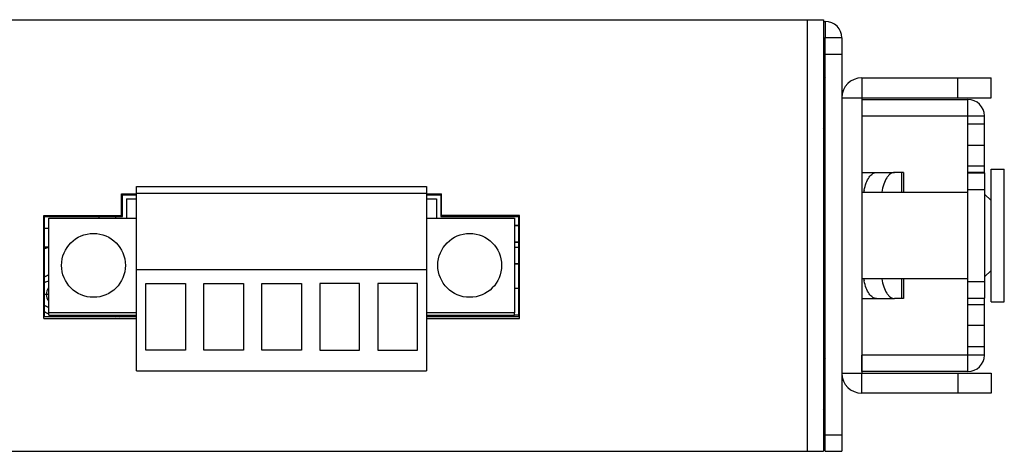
# Model space of a CAD drawing. Header units: millimetres. Extents: x 0 to 841, y 0 to 594.
# Tile 16 of 28: x 503 to 562, y 145 to 171. Entities that reach past the tile are written whole.
import ezdxf

# ---------------------------------------------------------------- set-up
doc = ezdxf.new("R2010")
doc.units = ezdxf.units.MM
doc.header["$LTSCALE"] = 46.255
for name, color, linetype in [('110900004070DXF_CONTINUOUS_LINE', 7, 'CONTINUOUS'), ('111121050101DXF_CONTINUOUS_LINE', 7, 'CONTINUOUS'), ('111121050121DXF_CONTINUOUS_LINE', 7, 'CONTINUOUS'), ('112610104121DXF_CONTINUOUS_LINE', 7, 'CONTINUOUS'), ('112680102111DXF_CONTINUOUS_LINE', 7, 'CONTINUOUS'), ('120400000140DXF_CONTINUOUS_LINE', 7, 'CONTINUOUS'), ('140222101002DXF_CONTINUOUS_LINE', 7, 'CONTINUOUS'), ('DIN_RAIL_BOTDXF_CONTINUOUS_LINE', 7, 'CONTINUOUS'), ('DIN_RAIL_TOPDXF_CONTINUOUS_LINE', 7, 'CONTINUOUS'), ('M3-BSO-L9-1_DXF_CONTINUOUS_LINE', 7, 'CONTINUOUS'), ('NUT_DXF_CONTINUOUS_LINE', 7, 'CONTINUOUS'), ('PAD-CU2MAIN_DXF_CONTINUOUS_LINE', 7, 'CONTINUOUS'), ('PAD-RF2CU_DXF_CONTINUOUS_LINE', 7, 'CONTINUOUS'), ('PCB-MINIPCIEDXF_CONTINUOUS_LINE', 7, 'CONTINUOUS'), ('SE_P20_CS_19DXF_CONTINUOUS_LINE', 7, 'CONTINUOUS'), ('UC-8100-NONLDXF_CONTINUOUS_LINE', 7, 'CONTINUOUS'), ('UC-8100_MOCKDXF_CONTINUOUS_LINE', 7, 'CONTINUOUS'), ('VPN-C-GATEWADXF_CONTINUOUS_LINE', 7, 'CONTINUOUS')]:
    doc.layers.add(name, color=color, linetype=linetype)

msp = doc.modelspace()

# ---------------------------------------------------------------- linework, layer by layer
at = {"layer": '110900004070DXF_CONTINUOUS_LINE', "color": 7, "linetype": 'Continuous'}
for p, q in [((529.078, 153.001), (529.078, 153.101)), ((530.078, 153.001), (530.078, 153.101)), ((530.328, 153.001), (530.328, 153.101)), ((531.328, 153.001), (531.328, 153.101))]:
    msp.add_line(p, q, dxfattribs=at)
at = {"layer": '111121050101DXF_CONTINUOUS_LINE', "color": 7, "linetype": 'Continuous'}
for p, q in [((509.628, 160.851), (527.128, 160.851)), ((509.628, 149.751), (509.628, 160.851)), ((509.628, 160.451), (527.128, 160.451)), ((527.128, 160.851), (527.128, 149.751)), ((504.328, 158.951), (509.628, 158.951)), ((504.328, 153.251), (504.328, 158.951)), ((527.128, 158.951), (532.428, 158.951)), ((532.428, 158.951), (532.428, 153.251)), ((509.628, 155.851), (527.128, 155.851)), ((510.178, 155.001), (512.578, 155.001)), ((510.178, 151.001), (510.178, 155.001)), ((512.578, 155.001), (512.578, 151.001)), ((513.678, 155.001), (516.078, 155.001)), ((513.678, 151.001), (513.678, 155.001)), ((516.078, 155.001), (516.078, 151.001)), ((517.178, 155.001), (519.578, 155.001)), ((517.178, 151.001), (517.178, 155.001)), ((519.578, 155.001), (519.578, 151.001)), ((523.078, 155.001), (520.678, 155.001)), ((520.678, 155.001), (520.678, 151.001)), ((523.078, 151.001), (523.078, 155.001)), ((526.578, 155.001), (524.178, 155.001)), ((524.178, 155.001), (524.178, 151.001)), ((526.578, 151.001), (526.578, 155.001)), ((509.628, 153.251), (504.328, 153.251)), ((532.428, 153.251), (527.128, 153.251)), ((512.578, 151.001), (510.178, 151.001)), ((516.078, 151.001), (513.678, 151.001)), ((519.578, 151.001), (517.178, 151.001)), ((520.678, 151.001), (523.078, 151.001)), ((524.178, 151.001), (526.578, 151.001)), ((509.628, 149.751), (527.128, 149.751))]:
    msp.add_line(p, q, dxfattribs=at)
for centre in [(507.028, 156.101), (529.728, 156.101)]:
    msp.add_circle(centre, 1.925, dxfattribs=at)
at = {"layer": '111121050121DXF_CONTINUOUS_LINE', "color": 40, "linetype": 'Continuous'}
for p, q in [((508.728, 160.401), (509.628, 160.401)), ((508.728, 159.101), (508.728, 160.401)), ((527.128, 160.401), (528.028, 160.401)), ((528.028, 159.101), (528.028, 160.401)), ((504.028, 159.101), (508.728, 159.101)), ((504.028, 152.901), (504.028, 159.101)), ((532.728, 159.101), (528.028, 159.101)), ((532.728, 152.901), (532.728, 159.101)), ((504.028, 152.901), (509.628, 152.901)), ((527.128, 152.901), (532.728, 152.901))]:
    msp.add_line(p, q, dxfattribs=at)
at = {"layer": '111121050121DXF_CONTINUOUS_LINE', "color": 7, "linetype": 'Continuous'}
for p, q in [((509.028, 160.101), (509.628, 160.101)), ((509.028, 160.101), (509.028, 158.951)), ((527.128, 160.101), (527.728, 160.101)), ((527.728, 160.101), (527.728, 158.951)), ((504.328, 153.101), (504.328, 153.251)), ((504.328, 153.101), (509.628, 153.101)), ((527.128, 153.101), (532.428, 153.101)), ((532.428, 153.101), (532.428, 153.251))]:
    msp.add_line(p, q, dxfattribs=at)
at = {"layer": '112610104121DXF_CONTINUOUS_LINE', "color": 1, "linetype": 'Continuous'}
msp.add_line((504.078, 154.371), (504.328, 154.371), dxfattribs=at)
at = {"layer": '112610104121DXF_CONTINUOUS_LINE', "color": 7, "linetype": 'Continuous'}
msp.add_line((507.758, 153.101), (507.758, 153.001), dxfattribs=at)
for centre, radius, start, end in [((504.508, 155.671), 1.5, 96.89301, 106.66048), ((504.508, 154.371), 0.8, 103.00368, 122.52164), ((504.508, 154.371), 0.8, 237.47836, 256.99632), ((508.558, 153.671), 0.7, 234.528, 253.18308)]:
    msp.add_arc(centre, radius, start, end, dxfattribs=at)
at = {"layer": '112680102111DXF_CONTINUOUS_LINE', "color": 7, "linetype": 'Continuous'}
msp.add_line((532.678, 153.101), (532.428, 153.101), dxfattribs=at)
at = {"layer": '120400000140DXF_CONTINUOUS_LINE', "color": 7, "linetype": 'Continuous'}
for p, q in [((508.878, 153.101), (508.878, 153.001)), ((509.628, 153.08), (508.928, 153.08)), ((508.928, 153.08), (508.928, 153.001))]:
    msp.add_line(p, q, dxfattribs=at)
for centre, radius, start, end in [((504.778, 154.351), 1.25, 111.21996, 124.2662), ((504.778, 154.351), 0.6, 139.06322, 220.93678), ((504.778, 154.351), 1.25, 235.7338, 248.78004), ((508.878, 153.651), 0.7, 231.84749, 249.08475)]:
    msp.add_arc(centre, radius, start, end, dxfattribs=at)
at = {"layer": '140222101002DXF_CONTINUOUS_LINE', "color": 7, "linetype": 'Continuous'}
for p, q in [((551.178, 167.435), (551.078, 167.261)), ((551.178, 164.167), (551.078, 164.34)), ((551.178, 150.535), (551.078, 150.361)), ((551.178, 147.267), (551.078, 147.44))]:
    msp.add_line(p, q, dxfattribs=at)
at = {"layer": 'DIN_RAIL_BOTDXF_CONTINUOUS_LINE', "color": 7, "linetype": 'Continuous'}
for p, q in [((553.378, 167.401), (561.178, 167.401)), ((553.378, 167.401), (553.378, 166.201)), ((559.178, 166.201), (559.178, 167.401)), ((561.178, 166.201), (561.178, 167.401)), ((552.178, 166.201), (553.378, 166.201)), ((552.178, 166.201), (552.178, 149.601)), ((553.378, 166.201), (561.178, 166.201)), ((553.378, 166.201), (553.378, 149.601)), ((553.378, 161.701), (555.354, 161.701)), ((555.889, 161.701), (555.354, 161.701)), ((555.777, 161.701), (555.777, 160.501)), ((555.889, 161.701), (555.889, 160.501)), ((555.777, 155.301), (555.777, 154.101)), ((555.889, 155.301), (555.889, 154.101)), ((553.378, 154.101), (555.354, 154.101)), ((555.889, 154.101), (555.354, 154.101)), ((552.178, 149.601), (553.378, 149.601)), ((553.378, 149.601), (561.178, 149.601)), ((553.378, 148.401), (553.378, 149.601)), ((559.178, 149.601), (559.178, 148.401)), ((561.178, 149.601), (561.178, 148.401)), ((561.178, 148.401), (553.378, 148.401))]:
    msp.add_line(p, q, dxfattribs=at)
for centre, radius, start, end in [((553.378, 166.201), 1.2, 90, 180), ((557.107, 159.835), 3.676, 167.5095, 169.42558), ((557.107, 155.966), 3.676, 190.57442, 192.4905), ((553.378, 149.601), 1.2, 180, 270)]:
    msp.add_arc(centre, radius, start, end, dxfattribs=at)
for points, knots in [([(553.518, 160.63), (553.551, 160.78), (553.63, 161.052), (553.8, 161.396), (554.007, 161.633), (554.187, 161.701), (554.266, 161.701)], [0, 0, 0, 0, 0.332835, 0.610525, 0.82775, 1, 1, 1, 1]), ([(555.354, 161.701), (555.269, 161.701), (555.133, 161.646), (554.991, 161.514), (554.84, 161.312), (554.688, 160.974), (554.612, 160.674), (554.581, 160.509)], [0, 0, 0, 0, 0.168645, 0.270026, 0.38644, 0.665926, 1, 1, 1, 1]), ([(554.266, 154.101), (554.187, 154.101), (554.007, 154.168), (553.8, 154.405), (553.63, 154.749), (553.551, 155.021), (553.518, 155.171)], [0, 0, 0, 0, 0.17225, 0.389475, 0.667165, 1, 1, 1, 1]), ([(554.581, 155.292), (554.612, 155.127), (554.688, 154.827), (554.84, 154.489), (554.991, 154.287), (555.133, 154.155), (555.269, 154.101), (555.354, 154.101)], [0, 0, 0, 0, 0.334074, 0.61356, 0.729974, 0.831355, 1, 1, 1, 1])]:
    msp.add_open_spline(points, degree=3, knots=knots, dxfattribs=at)
at = {"layer": 'DIN_RAIL_TOPDXF_CONTINUOUS_LINE', "color": 7, "linetype": 'Continuous'}
for p, q in [((553.378, 166.101), (559.778, 166.101)), ((553.378, 166.101), (553.378, 165.101)), ((559.778, 164.601), (559.778, 166.101)), ((553.378, 165.101), (560.778, 165.101)), ((560.778, 164.601), (559.778, 164.601)), ((559.778, 161.702), (559.778, 164.601)), ((560.778, 164.601), (560.778, 165.101)), ((560.778, 161.702), (560.778, 164.601)), ((560.778, 163.328), (559.778, 163.328)), ((560.778, 162.069), (559.778, 162.069)), ((560.778, 161.702), (559.778, 161.702)), ((559.778, 161.67), (560.778, 161.67)), ((559.778, 154.131), (559.778, 161.67)), ((560.778, 161.67), (560.778, 154.131)), ((559.778, 160.67), (560.778, 160.67)), ((559.778, 155.131), (560.778, 155.131)), ((559.778, 154.131), (560.778, 154.131)), ((559.778, 151.201), (559.778, 154.131)), ((560.778, 154.099), (559.778, 154.099)), ((560.778, 151.201), (560.778, 154.131)), ((560.778, 153.733), (559.778, 153.733)), ((560.778, 152.474), (559.778, 152.474)), ((560.778, 151.201), (559.778, 151.201)), ((559.778, 149.701), (559.778, 151.201)), ((560.778, 150.701), (560.778, 151.201)), ((560.778, 150.701), (553.378, 150.701)), ((553.378, 149.701), (553.378, 150.701)), ((559.778, 149.701), (553.378, 149.701))]:
    msp.add_line(p, q, dxfattribs=at)
for centre, start, end in [((559.778, 165.101), 0, 90), ((559.778, 150.701), 270, 360)]:
    msp.add_arc(centre, 1, start, end, dxfattribs=at)
at = {"layer": 'M3-BSO-L9-1_DXF_CONTINUOUS_LINE', "color": 7, "linetype": 'Continuous'}
for p, q in [((561.178, 161.901), (561.978, 161.901)), ((561.178, 153.901), (561.178, 161.901)), ((561.978, 153.901), (561.978, 161.901)), ((559.778, 160.501), (553.378, 160.501)), ((561.178, 160.001), (560.778, 160.4)), ((561.178, 155.801), (560.778, 155.401)), ((553.378, 155.301), (559.778, 155.301)), ((561.178, 153.901), (561.978, 153.901))]:
    msp.add_line(p, q, dxfattribs=at)
at = {"layer": 'NUT_DXF_CONTINUOUS_LINE', "color": 7, "linetype": 'Continuous'}
for p, q in [((551.078, 160.901), (551.178, 160.901)), ((551.078, 154.901), (551.178, 154.901))]:
    msp.add_line(p, q, dxfattribs=at)
at = {"layer": 'PAD-CU2MAIN_DXF_CONTINUOUS_LINE', "color": 7, "linetype": 'Continuous'}
for p, q in [((532.678, 156.201), (532.428, 156.201)), ((532.678, 154.701), (532.428, 154.701))]:
    msp.add_line(p, q, dxfattribs=at)
at = {"layer": 'PAD-RF2CU_DXF_CONTINUOUS_LINE', "color": 7, "linetype": 'Continuous'}
msp.add_line((532.428, 157.201), (532.678, 157.201), dxfattribs=at)
at = {"layer": 'PCB-MINIPCIEDXF_CONTINUOUS_LINE', "color": 7, "linetype": 'Continuous'}
for p, q in [((532.428, 158.501), (532.678, 158.501)), ((532.428, 157.501), (532.678, 157.501))]:
    msp.add_line(p, q, dxfattribs=at)
at = {"layer": 'SE_P20_CS_19DXF_CONTINUOUS_LINE', "color": 7, "linetype": 'Continuous'}
for p, q in [((532.678, 158.501), (532.428, 158.501)), ((532.678, 157.501), (532.428, 157.501))]:
    msp.add_line(p, q, dxfattribs=at)
at = {"layer": 'UC-8100-NONLDXF_CONTINUOUS_LINE', "color": 7, "linetype": 'Continuous'}
for p, q in [((453.178, 170.901), (551.078, 170.901)), ((550.078, 170.901), (550.078, 144.901)), ((551.078, 170.901), (551.078, 144.901)), ((508.778, 160.351), (509.628, 160.351)), ((508.778, 159.051), (508.778, 160.351)), ((527.128, 160.351), (527.978, 160.351)), ((527.978, 160.351), (527.978, 159.051)), ((504.078, 159.051), (508.778, 159.051)), ((504.078, 153.001), (504.078, 159.051)), ((527.978, 159.051), (532.678, 159.051)), ((532.678, 159.051), (532.678, 153.001)), ((509.628, 153.001), (504.078, 153.001)), ((532.678, 153.001), (527.128, 153.001)), ((453.178, 144.901), (551.078, 144.901))]:
    msp.add_line(p, q, dxfattribs=at)
at = {"layer": 'UC-8100_MOCKDXF_CONTINUOUS_LINE', "color": 7, "linetype": 'Continuous'}
for p, q in [((453.178, 170.901), (551.078, 170.901)), ((550.078, 170.901), (550.078, 144.901)), ((551.078, 170.901), (551.078, 144.901)), ((551.078, 170.801), (551.178, 170.801)), ((551.178, 170.801), (551.178, 169.801)), ((551.078, 169.801), (551.178, 169.801)), ((552.178, 169.801), (551.178, 169.801)), ((551.178, 144.901), (551.178, 169.801)), ((552.178, 169.801), (552.178, 166.201)), ((552.178, 168.801), (551.178, 168.801)), ((551.078, 161.013), (551.178, 161.013)), ((508.778, 160.351), (509.628, 160.351)), ((508.778, 159.051), (508.778, 160.351)), ((527.128, 160.351), (527.978, 160.351)), ((527.978, 160.351), (527.978, 159.051)), ((504.078, 159.051), (508.778, 159.051)), ((504.078, 153.001), (504.078, 159.051)), ((527.978, 159.051), (532.678, 159.051)), ((532.678, 159.051), (532.678, 153.001)), ((504.328, 158.33), (504.078, 158.33)), ((504.328, 157.199), (504.078, 157.199)), ((509.628, 153.001), (504.078, 153.001)), ((532.678, 153.001), (527.128, 153.001)), ((527.708, 153.001), (527.708, 153.101)), ((552.178, 149.601), (552.178, 144.901)), ((551.178, 145.901), (552.178, 145.901)), ((453.178, 144.901), (551.078, 144.901)), ((551.178, 144.901), (552.178, 144.901))]:
    msp.add_line(p, q, dxfattribs=at)
for centre, radius, start, end in [((551.178, 169.801), 1, 0, 90), ((508.528, 153.351), 0.5, 210.59889, 224.5189), ((550.178, 145.901), 1, 335.54918, 360)]:
    msp.add_arc(centre, radius, start, end, dxfattribs=at)
at = {"layer": 'VPN-C-GATEWADXF_CONTINUOUS_LINE', "color": 7, "linetype": 'Continuous'}
for p, q in [((507.378, 158.951), (507.378, 159.051)), ((508.378, 158.951), (508.378, 159.051)), ((532.428, 157.201), (532.678, 157.201)), ((532.428, 156.201), (532.678, 156.201))]:
    msp.add_line(p, q, dxfattribs=at)

doc.saveas('drawing.dxf')
